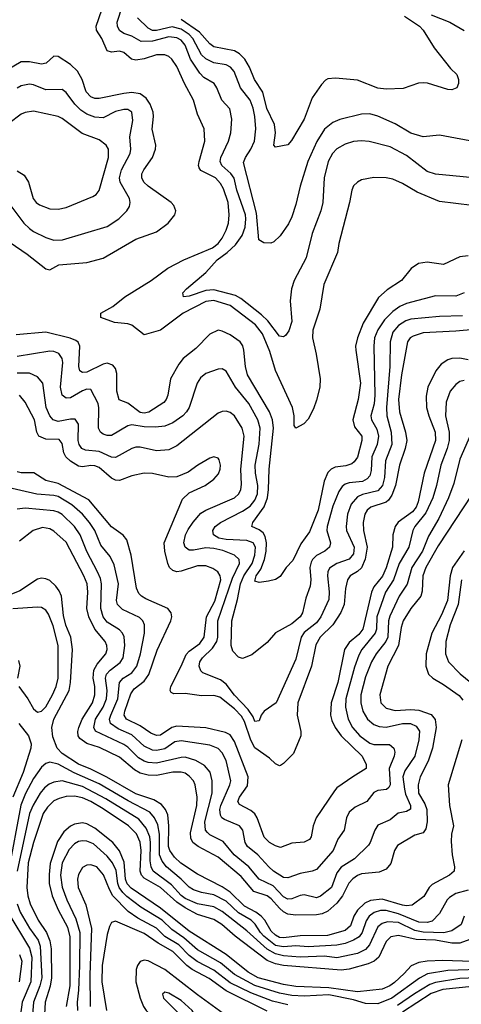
# Model space of a CAD drawing. Header units: inches. Extents: x 1308407 to 1441228, y 959628 to 1036311.
# Tile 227 of 256: x 1336603 to 1338757, y 992980 to 997782. Entities that reach past the tile are written whole.
import ezdxf

# ---------------------------------------------------------------- set-up
doc = ezdxf.new("R2010")
doc.units = ezdxf.units.IN
doc.header["$MEASUREMENT"] = 0
doc.layers.add('B3939', color=7, linetype='Continuous')

msp = doc.modelspace()

# ---------------------------------------------------------------- linework, layer by layer
at = {"layer": 'B3939', "color": 5}
for points, elevation in [([(1338810, 996875.9), (1338650, 996895.9), (1338540.8, 996940.8), (1338470, 996982.8), (1338423.3, 997003.3), (1338389.8, 997009.8), (1338330, 997012.1), (1338270, 997000.7), (1338250, 996989.8), (1338230, 996970.9), (1338222.7, 996950), (1338211.6, 996890), (1338159.4, 996690), (1338153.1, 996646.9), (1338086.3, 996490), (1338066.4, 996370), (1338032.5, 996267.5), (1338030.1, 996230), (1338049.1, 996150), (1338068.6, 996030), (1338066, 995990), (1338050, 995926), (1338036.3, 995883.7), (1338010, 995834.5), (1337989.1, 995810.9), (1337950, 995789.7), (1337942.2, 995802.2), (1337941.3, 995850), (1337933, 995890), (1337850, 996070.6), (1337823.2, 996163.2), (1337786.4, 996250), (1337753.3, 996293.3), (1337630, 996388.1), (1337550, 996413), (1337510, 996407.9), (1337400.5, 996350), (1337290, 996266.9), (1337210, 996244.6), (1337150, 996291.5), (1337130, 996298.2), (1337065.5, 996305.5), (1336998.4, 996330), (1336998.4, 996350), (1337057.6, 996382.4), (1337116.1, 996430), (1337244.8, 996510), (1337326, 996570), (1337403.4, 996610), (1337542.6, 996670), (1337570, 996689.6), (1337590, 996715.6), (1337610, 996755.2), (1337620.9, 996790), (1337624.9, 996830), (1337618.9, 996890), (1337596.3, 996956.3), (1337582.8, 996982.8), (1337557.5, 997010), (1337487, 997047), (1337478.8, 997058.8), (1337475.2, 997070), (1337478.3, 997090), (1337505.3, 997190), (1337503, 997250), (1337470, 997320.5), (1337449.9, 997390), (1337407.1, 997470), (1337370, 997552.8), (1337345.3, 997590), (1337330, 997602.9), (1337310, 997611.1), (1337270, 997610.4), (1337209.3, 997590.7), (1337170, 997583.9), (1337148.8, 997588.8), (1337110, 997621.1), (1337090, 997628.5), (1337050, 997623.9), (1337029.3, 997629.3), (1337003.9, 997690), (1336978.1, 997730), (1336975.2, 997750), (1337003.4, 997830)], 3080), ([(1338850, 997006.5), (1338630, 997027.9), (1338590, 997040.9), (1338490, 997119.5), (1338410, 997161.4), (1338307.6, 997187.6), (1338270, 997191.2), (1338230, 997187.8), (1338190, 997175.4), (1338150, 997151.6), (1338128.7, 997130), (1338106.7, 997090), (1338087.4, 997010), (1338080.8, 996890), (1338072.1, 996850), (1338030, 996739.6), (1338000, 996620), (1337942.2, 996510), (1337928.7, 996470), (1337922, 996410), (1337929.3, 996310), (1337915.7, 996264.3), (1337898.4, 996241.6), (1337890, 996234.7), (1337870, 996238), (1337812.6, 996312.6), (1337782.8, 996342.8), (1337681.7, 996421.7), (1337656, 996436), (1337550, 996463.8), (1337510, 996460.4), (1337430, 996432.8), (1337402, 996430), (1337398.9, 996450), (1337416.8, 996470), (1337510, 996549.3), (1337565.8, 996610), (1337614.2, 996645.8), (1337655.6, 996684.4), (1337687.8, 996730), (1337702.7, 996770), (1337706.3, 996810), (1337703.6, 996830), (1337662.3, 996950), (1337648.1, 997008.1), (1337631.9, 997031.9), (1337589.4, 997070), (1337580.4, 997090), (1337583.6, 997110), (1337621.1, 997190), (1337632.9, 997230), (1337637.4, 997297.4), (1337627.3, 997347.3), (1337588.2, 997390), (1337564.9, 997450), (1337551.5, 997470), (1337500.2, 997500.2), (1337480.7, 997520.7), (1337436.5, 997590), (1337410, 997658.1), (1337390, 997681.2), (1337370, 997693.6), (1337330, 997698.9), (1337250, 997676.7), (1337195.6, 997675.6), (1337150, 997702.1), (1337110, 997715), (1337089, 997729), (1337080.1, 997750), (1337078.7, 997770), (1337104.8, 997850)], 3060), ([(1338850, 997180.9), (1338650, 997218.7), (1338570, 997211.1), (1338510, 997228.7), (1338434.3, 997274.3), (1338350, 997311.9), (1338310, 997322.5), (1338270, 997320.8), (1338164.2, 997295.8), (1338130, 997279.9), (1338090, 997247.8), (1338051.6, 997188.4), (1338007.5, 997090), (1337971.2, 996970), (1337950, 996881.3), (1337930, 996819.7), (1337913.8, 996786.2), (1337873.1, 996726.9), (1337842, 996698), (1337827.5, 996692.5), (1337793.7, 996693.7), (1337768.9, 996708.9), (1337758.1, 996838.1), (1337694.9, 997085.1), (1337703.9, 997110), (1337730.4, 997150), (1337747.9, 997190), (1337754.8, 997250), (1337750.3, 997310), (1337742.1, 997350), (1337727.5, 997390), (1337679, 997450), (1337648.7, 997528.7), (1337630.9, 997550.9), (1337610, 997562.2), (1337550, 997571.7), (1337510, 997590.3), (1337489.9, 997610), (1337447.3, 997690), (1337429.3, 997710), (1337390, 997735.9), (1337346.4, 997746.4), (1337270, 997729), (1337250, 997729.1), (1337230, 997740.2), (1337177.8, 997790)], 3040), ([(1338479.7, 997799.7), (1338552.4, 997750), (1338571.3, 997730), (1338624.3, 997644.3), (1338703.4, 997543.4), (1338735.2, 997515.2), (1338743, 997490), (1338742, 997470), (1338734.8, 997450), (1338710, 997439.6), (1338690, 997440.5), (1338591.9, 997471.9), (1338570, 997474.4), (1338548.4, 997471.6), (1338473.1, 997446.9), (1338390, 997442.2), (1338350, 997448.1), (1338250, 997486), (1338143.4, 997496.6), (1338106.4, 997493.6), (1338093.7, 997486.3), (1338074.7, 997465.3), (1338030, 997400.7), (1337990, 997296.9), (1337928.1, 997191.9), (1337910, 997171.8), (1337850, 997160.7), (1337841.6, 997170), (1337849.9, 997230), (1337846.2, 997270), (1337808.1, 997348.1), (1337789, 997429), (1337748.4, 997490), (1337723.4, 997550), (1337700.7, 997590), (1337675.4, 997615.4), (1337650, 997629.6), (1337549.4, 997649.4), (1337530, 997663.6), (1337480.2, 997720.2), (1337390, 997783.3)], 3020), ([(1338610, 997806), (1338700.7, 997770), (1338770, 997729.3)], 3040), ([(1336555.9, 996695.9), (1336638.8, 996638.8), (1336730, 996566), (1336750, 996562), (1336793.7, 996586.3), (1336930, 996597), (1337010, 996619.4), (1337170, 996710.9), (1337270, 996747.9), (1337326.4, 996790), (1337359.2, 996830), (1337364.4, 996850), (1337355.2, 996875.2), (1337341.1, 996890), (1337229.1, 996970), (1337208.5, 996990), (1337198.9, 997010), (1337199.2, 997030), (1337208.5, 997050), (1337250.5, 997110), (1337265.8, 997150), (1337266.5, 997170), (1337248.4, 997248.4), (1337255.4, 997310), (1337253.6, 997330), (1337239.7, 997370), (1337219.3, 997399.3), (1337190, 997420.1), (1337150, 997426.4), (1337110, 997422.5), (1336990, 997397.6), (1336970, 997397.7), (1336950, 997405.2), (1336927.7, 997430), (1336907.3, 997490), (1336885.2, 997530), (1336850, 997562.8), (1336790, 997602.3), (1336770, 997603.1), (1336731.5, 997570), (1336710, 997565.2), (1336650, 997577), (1336610, 997576.1), (1336530, 997529.3)], 3120), ([(1336530, 996913.8), (1336623.1, 996790), (1336650, 996763.1), (1336670, 996748.7), (1336730, 996719.8), (1336770, 996706.3), (1336811.1, 996708.9), (1337030, 996773.5), (1337085.6, 996810), (1337125.8, 996850), (1337138.5, 996870), (1337142.2, 996890), (1337138.5, 996910), (1337093.1, 996990), (1337089.5, 997010), (1337099.9, 997050), (1337140.9, 997130), (1337144.5, 997150), (1337140.7, 997210), (1337155.3, 997290), (1337149.8, 997330), (1337130, 997343.7), (1337110, 997344.1), (1337070, 997333.6), (1337010, 997303.7), (1336970, 997306), (1336930, 997321.2), (1336900.9, 997340.9), (1336871.4, 997370), (1336830, 997427.3), (1336810, 997440.6), (1336730, 997439.9), (1336670, 997464), (1336650, 997466.6), (1336610, 997458.8), (1336590, 997448.2)], 3140), ([(1336590, 997044.6), (1336624.2, 997024.2), (1336645.7, 996990), (1336668.4, 996910), (1336684, 996890), (1336699.2, 996879.2), (1336750, 996859.8), (1336790, 996858.3), (1336830, 996865.7), (1336960.3, 996919.7), (1336975.6, 996930), (1336990, 996948.8), (1337036.7, 997110), (1337035.7, 997150), (1337024.4, 997170), (1336990, 997195.9), (1336906.8, 997226.8), (1336810, 997300.5), (1336790, 997309.2), (1336670, 997335.4), (1336630.1, 997329.9), (1336610, 997321), (1336550, 997276.2)], 3160), ([(1338790, 996629.9), (1338750, 996625.7), (1338670, 996588.1), (1338590, 996599.1), (1338547.8, 996592.2), (1338512.1, 996567.9), (1338464.9, 996510), (1338394.9, 996465.1), (1338353.1, 996426.9), (1338278.5, 996301.5), (1338250.8, 996230.8), (1338241.1, 996190), (1338241.8, 996170), (1338265.1, 996010), (1338253.4, 995930), (1338227.8, 995830), (1338236.2, 995796.2), (1338270.7, 995750), (1338271.6, 995730), (1338250, 995648.7), (1338234.7, 995625.3), (1338223.4, 995616.6), (1338193.6, 995606.4), (1338140.9, 995599.1), (1338122.3, 995590), (1338106.3, 995573.7), (1338088.1, 995531.9), (1338058.3, 995390), (1338015.7, 995284.3), (1337974.1, 995225.9), (1337934.7, 995145.3), (1337902.7, 995110), (1337873.2, 995066.8), (1337850, 995051.2), (1337816.3, 995043.7), (1337770, 995037.6), (1337750, 995043.7), (1337756, 995070), (1337778.2, 995101.8), (1337797.1, 995150), (1337805.3, 995190), (1337806.5, 995230), (1337800.8, 995260.8), (1337790, 995280.1), (1337770, 995294.3), (1337734.2, 995310), (1337739.1, 995330), (1337794.4, 995405.6), (1337811, 995450), (1337817, 995490), (1337818.7, 995590), (1337840.5, 995790), (1337835.7, 995830), (1337820.8, 995870), (1337713.6, 996050), (1337704.4, 996090), (1337696.6, 996170), (1337690.8, 996190.8), (1337677.9, 996210), (1337630, 996244.3), (1337590, 996262.5), (1337570, 996267), (1337530, 996247.9), (1337462.1, 996177.9), (1337400.6, 996130), (1337378.4, 996101.6), (1337339.1, 996030), (1337325, 995950), (1337317.6, 995930), (1337305.2, 995914.8), (1337232.8, 995867.2), (1337210, 995862.8), (1337190, 995866.4), (1337130, 995912.5), (1337087.4, 995927.4), (1337076.7, 995970), (1337076.8, 996056.8), (1337070, 996080.5), (1337057, 996097), (1337030, 996107.1), (1337010, 996102.4), (1336930, 996063.1), (1336910, 996060.5), (1336896.2, 996070), (1336890.9, 996090.9), (1336895.5, 996190), (1336888.4, 996208.4), (1336876.6, 996216.6), (1336848.4, 996228.4), (1336730, 996257.3), (1336585.7, 996245.7)], 3120), ([(1338770, 996449.8), (1338730, 996432.7), (1338630, 996435.9), (1338490, 996398.3), (1338457.2, 996382.8), (1338421.8, 996358.2), (1338382.6, 996317.4), (1338348.8, 996270), (1338333.7, 996230), (1338329.7, 996190), (1338335.3, 995950), (1338330.9, 995909.1), (1338314.9, 995850), (1338318.3, 995830), (1338345.1, 995785.1), (1338352.9, 995750), (1338346.8, 995710), (1338320.9, 995650), (1338316.7, 995583.3), (1338310, 995557.6), (1338297.8, 995542.2), (1338274, 995530), (1338210, 995523.1), (1338190, 995516.9), (1338174.7, 995505.3), (1338159.1, 995480.9), (1338130.1, 995410), (1338101.6, 995310), (1338100.5, 995290), (1338119.2, 995230), (1338113.9, 995210), (1338090.2, 995190), (1338050, 995168.4), (1338030.6, 995150), (1338023.9, 995136.1), (1338017.5, 995110), (1338022.2, 995050), (1338019.9, 995020.1), (1337998.4, 994961.6), (1337982.4, 994890), (1337970.1, 994870), (1337930, 994836.4), (1337850, 994791.1), (1337810, 994745.1), (1337735.3, 994684.8), (1337690, 994666.6), (1337670, 994673.7), (1337643, 994703), (1337633.4, 994730), (1337637.7, 994850), (1337665, 994955), (1337679.1, 995030), (1337696.6, 995070), (1337737, 995130), (1337749.3, 995170), (1337752.6, 995210), (1337742, 995230), (1337710, 995242.7), (1337610, 995246.5), (1337574, 995254), (1337547.6, 995270), (1337544.1, 995290), (1337556.8, 995310), (1337581.7, 995330), (1337690, 995384.9), (1337726.3, 995410), (1337750, 995439.5), (1337762, 995470), (1337764.3, 995510), (1337752.3, 995570), (1337750.6, 995609.4), (1337771.4, 995711.4), (1337775.8, 995790), (1337764.2, 995830), (1337720.1, 995910), (1337655.7, 995990), (1337610, 996067.7), (1337590, 996078.8), (1337570, 996077.4), (1337510, 996056.5), (1337484.6, 996035.4), (1337467.7, 996010), (1337428.7, 995891.3), (1337417, 995870), (1337398.3, 995850), (1337350, 995815.6), (1337310, 995800.2), (1337265.5, 995794.5), (1337210, 995796.2), (1337150, 995806.3), (1337130, 995801.4), (1337050, 995753.5), (1337030, 995754), (1337010, 995761.1), (1336997.7, 995770), (1336987.3, 995790), (1336989.5, 995889.5), (1336985.8, 995910), (1336950, 995977.7), (1336930, 995980.2), (1336910, 995972.2), (1336850, 995937.5), (1336830, 995935.9), (1336810.4, 995950.4), (1336802.7, 995990), (1336813.2, 996110), (1336810.3, 996130.3), (1336793.7, 996153.7), (1336770, 996164.3), (1336750, 996165.3), (1336590, 996139)], 3140), ([(1338762.2, 996337.8), (1338650, 996334.5), (1338510, 996321.7), (1338486.5, 996313.5), (1338450, 996290.8), (1338422.6, 996257.4), (1338409.3, 996210), (1338407.5, 996090), (1338391.2, 995891.2), (1338393.2, 995850), (1338415, 995770), (1338417.7, 995710), (1338387.1, 995630), (1338381.5, 995550), (1338372.6, 995510), (1338350, 995484.1), (1338274, 995466), (1338250, 995455.5), (1338220.1, 995419.9), (1338201.9, 995370), (1338194.5, 995310), (1338197.4, 995290), (1338233.9, 995210), (1338230, 995176.8), (1338209.4, 995150.6), (1338149.2, 995130), (1338113.5, 995106.5), (1338104.8, 995090), (1338103.3, 995070), (1338112.2, 994992.2), (1338110, 994954), (1338070.9, 994870), (1338050, 994840.9), (1337990, 994793.3), (1337976.1, 994770), (1337950, 994664), (1337853, 994450), (1337794.9, 994410), (1337780.7, 994390), (1337770, 994362), (1337750, 994359.7), (1337742, 994382), (1337717.7, 994417.7), (1337650, 994487.2), (1337610, 994540.7), (1337582.5, 994562.5), (1337496.6, 994596.6), (1337487, 994607), (1337478.5, 994630), (1337480.9, 994650), (1337493.8, 994670), (1337542.7, 994717.3), (1337563.9, 994750), (1337568.8, 994770), (1337569.9, 994850), (1337641.5, 995058.5), (1337674.5, 995130), (1337673.8, 995150), (1337651.1, 995171.1), (1337593.1, 995193.1), (1337550, 995203.7), (1337510, 995206.6), (1337450, 995194.8), (1337430, 995195), (1337410, 995208.7), (1337404, 995230), (1337411.9, 995270), (1337424.1, 995295.9), (1337448.3, 995331.7), (1337485.5, 995374.5), (1337510.3, 995389.7), (1337649.8, 995450), (1337671.2, 995470), (1337681.1, 995490), (1337685.2, 995514.8), (1337682, 995590), (1337697.5, 995750), (1337687.4, 995790), (1337650, 995849.8), (1337630, 995865.8), (1337610, 995872.4), (1337590, 995870.8), (1337570, 995862.8), (1337370, 995703.7), (1337330, 995684.5), (1337270, 995679), (1337190, 995697.4), (1337170, 995697), (1337150, 995691.1), (1337070, 995646.5), (1337050, 995647.9), (1336990, 995676.1), (1336923.2, 995683.2), (1336906, 995690), (1336893, 995710), (1336887.3, 995730), (1336889.8, 995810), (1336873.2, 995833.2), (1336850, 995833.9), (1336790, 995821.6), (1336766.3, 995830), (1336750, 995850.7), (1336732.4, 995890), (1336716, 996010), (1336690, 996039.9), (1336650, 996057.8), (1336590, 996057.6)], 3160), ([(1338930, 996280.2), (1338730, 996262.3), (1338570, 996254.2), (1338521.2, 996238.8), (1338507.3, 996230), (1338493.6, 996210), (1338464.8, 996050), (1338450.4, 995930), (1338455.1, 995870), (1338485, 995770), (1338490.4, 995729.6), (1338483.5, 995690), (1338455, 995610), (1338435.2, 995510), (1338417.6, 995462.4), (1338401.9, 995438.1), (1338390, 995428.9), (1338315, 995405), (1338297.9, 995390), (1338286, 995370), (1338278.3, 995330), (1338279.7, 995290), (1338297.9, 995210), (1338288.3, 995151.7), (1338270, 995108.2), (1338250, 995090.7), (1338214.5, 995070), (1338200.8, 995050), (1338191.7, 995008.3), (1338185.5, 994930), (1338169.5, 994890.5), (1338129.3, 994830), (1338068.8, 994770), (1338047.2, 994732.8), (1338026.6, 994630), (1337959.9, 994450), (1337956.5, 994390), (1337974.5, 994310), (1337974.7, 994290), (1337937.4, 994202.6), (1337890, 994155.3), (1337874.5, 994145.5), (1337870, 994143.1), (1337850, 994153.2), (1337820.5, 994180.5), (1337750, 994231.6), (1337730, 994268.6), (1337698.9, 994358.9), (1337685.1, 994385.1), (1337650, 994421.5), (1337578.8, 994478.8), (1337550, 994486.2), (1337490, 994484.8), (1337410, 994496), (1337354.4, 994494.4), (1337341.5, 994501.5), (1337336.5, 994510), (1337340.4, 994530), (1337391.1, 994628.9), (1337414.5, 994685.5), (1337430, 994702), (1337480.9, 994739.1), (1337501.9, 994770), (1337514.5, 994870), (1337553.9, 994946.1), (1337583.3, 995050), (1337580.8, 995070), (1337569.9, 995089.9), (1337545.2, 995105.2), (1337510, 995118), (1337470, 995118.3), (1337390, 995091.9), (1337370, 995089.9), (1337350, 995095), (1337333.8, 995110), (1337325.3, 995130), (1337310.3, 995190.3), (1337306.9, 995230), (1337396.3, 995443.7), (1337430, 995475.2), (1337507.6, 995510), (1337550, 995540.3), (1337572.5, 995567.5), (1337580.8, 995590), (1337582.7, 995610), (1337575.4, 995635.4), (1337570, 995642.9), (1337550, 995649.7), (1337530, 995643.1), (1337472.4, 995610), (1337425, 995575), (1337370, 995552.4), (1337330, 995551.2), (1337250, 995568.7), (1337210.1, 995569.9), (1337150, 995557.7), (1337090, 995534.6), (1337070, 995535.6), (1337050, 995546.5), (1336990, 995597.4), (1336970, 995606.7), (1336950, 995608.3), (1336910, 995601.5), (1336890, 995605.3), (1336850, 995629.5), (1336827.7, 995650), (1336817.8, 995670), (1336810, 995715.4), (1336794.7, 995734.7), (1336730, 995736.9), (1336696.8, 995750), (1336686.4, 995770), (1336674.9, 995830), (1336630, 995916.5), (1336602.4, 995950)], 3180), ([(1338790, 996123.2), (1338750, 996131.6), (1338710, 996129.9), (1338690, 996122.9), (1338658.8, 996101.2), (1338632.4, 996070), (1338593.2, 995990), (1338585.8, 995945.8), (1338586.4, 995890), (1338597.5, 995850), (1338629.3, 995770), (1338630.7, 995730), (1338575.2, 995570), (1338546.8, 995430), (1338536, 995404), (1338519, 995381), (1338448.7, 995331.3), (1338433.3, 995310), (1338423.2, 995270), (1338421.2, 995210), (1338390, 995108.2), (1338372, 995068), (1338330, 995015.3), (1338317.9, 994990), (1338275.7, 994810), (1338256.4, 994783.6), (1338210, 994744.2), (1338187.2, 994710), (1338154, 994550), (1338121.6, 994450), (1338119.1, 994390), (1338124.9, 994364.9), (1338141.5, 994330), (1338170.9, 994290), (1338272.9, 994190), (1338292.9, 994150), (1338292.7, 994130), (1338226.7, 994090), (1338150, 994035.7), (1338138, 994022), (1338047.9, 993890), (1338033.6, 993850), (1338023.7, 993796.3), (1338016, 993784), (1337990, 993770.7), (1337930, 993765.6), (1337874.9, 993745.1), (1337850, 993752.5), (1337821.1, 993770), (1337795.8, 993795.8), (1337761.6, 993890), (1337749.6, 993909.6), (1337730, 993926.1), (1337674.1, 993954.1), (1337666.6, 993970), (1337674.6, 993990), (1337713.8, 994046.2), (1337717.9, 994090), (1337650, 994261.6), (1337630, 994293.6), (1337605.9, 994306), (1337510, 994328.6), (1337370, 994337.2), (1337345, 994330), (1337290, 994292.3), (1337270, 994291.1), (1337243.1, 994303.1), (1337190, 994338.1), (1337124.5, 994370), (1337112.9, 994390), (1337115.4, 994410), (1337145, 994495), (1337161.2, 994518.8), (1337210, 994556.4), (1337232, 994588), (1337272.6, 994707.4), (1337340.1, 994850), (1337344.2, 994870), (1337341.7, 994890), (1337325.1, 994910), (1337217.9, 994957.9), (1337196.5, 994970), (1337183.6, 994983.6), (1337172.6, 995010), (1337147.3, 995170), (1337125, 995245), (1337107.3, 995267.3), (1337050, 995307.9), (1336940.8, 995440.8), (1336790, 995520.7), (1336730, 995535.4), (1336672.3, 995572.3), (1336610, 995572.3), (1336590, 995577.6)], 3220), ([(1338770, 996022.2), (1338750, 996017.7), (1338730, 996003.1), (1338702, 995970), (1338683.1, 995916.9), (1338678.8, 995850), (1338696.6, 995770), (1338697.1, 995730), (1338687.9, 995690), (1338656.5, 995610), (1338635.8, 995510), (1338617, 995450), (1338583.2, 995376.8), (1338530.6, 995310), (1338520.1, 995290), (1338500.5, 995210), (1338453.7, 995130), (1338425.8, 995050), (1338387.3, 994990), (1338344.1, 994870), (1338343.2, 994810), (1338337, 994790), (1338272.2, 994710), (1338256.8, 994683.2), (1338235, 994625), (1338193.2, 994470), (1338192.2, 994430), (1338204.8, 994370), (1338226.3, 994330), (1338262.4, 994290), (1338310, 994253.1), (1338330, 994247.3), (1338406.5, 994246.5), (1338428.2, 994230), (1338432.5, 994210), (1338429.5, 994190), (1338404.3, 994130), (1338408.8, 994050), (1338403.2, 994036.8), (1338391.6, 994028.4), (1338350, 994023.7), (1338330, 994012.4), (1338295.2, 993970), (1338238.2, 993941.8), (1338210, 993916.8), (1338196, 993890), (1338185, 993830), (1338154.9, 993785.1), (1338131.2, 993730), (1338050, 993637.4), (1338030, 993629.1), (1337970, 993618.8), (1337910, 993596.7), (1337890, 993598.1), (1337841.1, 993630), (1337817.7, 993650), (1337764.2, 993710), (1337714.5, 993750), (1337702.3, 993770), (1337690.4, 993830), (1337674.6, 993850), (1337601.1, 993881.1), (1337589.1, 993889.1), (1337581.9, 993901.9), (1337578.3, 993930), (1337583.1, 993950), (1337628, 994050), (1337632.8, 994070), (1337609.9, 994170), (1337590, 994206.6), (1337570, 994227.9), (1337530, 994244.5), (1337390, 994265.8), (1337360, 994260), (1337310, 994225.9), (1337270, 994217.7), (1337250, 994220.1), (1337210, 994238.9), (1337150, 994293.6), (1337083.3, 994323.3), (1337045.7, 994350), (1337041, 994370), (1337046.8, 994390), (1337081.7, 994470), (1337089.5, 994550), (1337107.5, 994570), (1337150, 994596.1), (1337174.5, 994630), (1337191.7, 994690), (1337210.8, 994790), (1337211.2, 994830), (1337203.2, 994850), (1337187, 994867), (1337104.9, 994904.9), (1337079.3, 994930), (1337074.7, 994950), (1337084.3, 995030), (1337063.1, 995123.1), (1337044.3, 995164.3), (1336999.4, 995219.4), (1336969.1, 995290), (1336943.7, 995330), (1336910, 995369.9), (1336856.6, 995416.6), (1336790, 995456.6), (1336770, 995461.9), (1336687.2, 995467.2), (1336530, 995503.2)], 3240), ([(1338801.9, 995758.1), (1338750, 995639.2), (1338719.8, 995520.2), (1338694.3, 995450), (1338646.3, 995350), (1338597.1, 995262.9), (1338566.5, 995190), (1338514.7, 995110), (1338491.7, 995028.3), (1338454, 994970), (1338407.6, 994872.4), (1338402.2, 994850), (1338397.4, 994770), (1338388, 994750), (1338340.5, 994690), (1338318.1, 994650), (1338290, 994577.6), (1338265.9, 994490), (1338266.2, 994450), (1338275.7, 994410), (1338299.3, 994370), (1338330, 994345.1), (1338355.3, 994335.3), (1338390, 994332.3), (1338470, 994350.1), (1338509.2, 994349.2), (1338535.9, 994335.9), (1338552.2, 994312.2), (1338550.1, 994270.1), (1338529.2, 994190), (1338481, 994119), (1338472.1, 994090), (1338478.8, 994030), (1338485, 994005), (1338509, 993950), (1338508.1, 993931.9), (1338490, 993919.9), (1338448.3, 993911.7), (1338410, 993879.1), (1338350, 993853.8), (1338334.6, 993830), (1338312.5, 993770), (1338303.4, 993756.6), (1338236.3, 993690), (1338170, 993648.7), (1338150, 993621.8), (1338123.7, 993550), (1338070, 993507.9), (1338050, 993500.2), (1337990, 993513.4), (1337970, 993511.1), (1337930, 993494.7), (1337910, 993493.7), (1337890, 993503.7), (1337838.6, 993558.6), (1337770, 993590.9), (1337720.6, 993650), (1337648.6, 993710), (1337594.7, 993774.7), (1337530, 993807.3), (1337518, 993818), (1337509, 993830), (1337506, 993870), (1337541.2, 994010), (1337541.9, 994070), (1337532.1, 994112.1), (1337504.7, 994144.7), (1337462.4, 994170), (1337410, 994184.8), (1337390, 994183.9), (1337270, 994157), (1337230, 994159.5), (1337210, 994165.3), (1337182.1, 994182.1), (1337130, 994233.8), (1337110, 994247.7), (1336972.7, 994312.7), (1336964.7, 994330), (1336973.4, 994370), (1337009.9, 994430), (1337026.7, 994470), (1337029.1, 994510), (1337020.8, 994570), (1337025.6, 994590), (1337043.4, 994610), (1337093.2, 994646.8), (1337106.7, 994670), (1337116.4, 994730), (1337112.1, 994772.1), (1337104.6, 994790), (1337090, 994807.1), (1337030, 994843.7), (1337009.2, 994870), (1336997.9, 994910), (1337001.2, 995030), (1336996.4, 995056.4), (1336983, 995090), (1336930, 995189), (1336898.4, 995270), (1336870.4, 995310), (1336810, 995368.8), (1336790, 995380.8), (1336770, 995386.2), (1336630, 995399.2), (1336590, 995395)], 3260), ([(1338810, 995467.4), (1338643.4, 995216.6), (1338583.5, 995110), (1338568.5, 995070), (1338565.7, 994994.3), (1338558.5, 994970), (1338510, 994911.1), (1338472.3, 994850), (1338462.8, 994817.2), (1338449.6, 994730.4), (1338397.5, 994630), (1338359.8, 994490), (1338363.7, 994450), (1338390, 994424.3), (1338433.7, 994413.7), (1338510, 994418.3), (1338550, 994415.4), (1338610, 994393.3), (1338629.1, 994369.1), (1338633.9, 994330), (1338615.9, 994230), (1338594.6, 994165.4), (1338555.2, 994090), (1338545.7, 994050), (1338548.3, 994010), (1338578.4, 993958.4), (1338587.6, 993930), (1338590.1, 993870), (1338583.5, 993836.5), (1338570, 993817), (1338530, 993805.7), (1338444.8, 993755.2), (1338430.1, 993729.9), (1338413.2, 993666.8), (1338390, 993639.8), (1338355.5, 993624.5), (1338270, 993615.8), (1338250, 993608.6), (1338227.4, 993592.6), (1338208.6, 993571.4), (1338176.7, 993510), (1338150, 993473.3), (1338105.4, 993434.6), (1338077.9, 993422.1), (1338050, 993417.3), (1337950, 993415.2), (1337910, 993420.6), (1337890, 993430.9), (1337870, 993448.6), (1337830, 993494.4), (1337810, 993509.3), (1337744.7, 993530), (1337683.4, 993603.4), (1337570, 993698.2), (1337472.6, 993750), (1337447.5, 993770), (1337437.4, 993790), (1337435.7, 993815.7), (1337466, 993950), (1337468, 993990), (1337458.4, 994050), (1337449.9, 994070), (1337430, 994093.3), (1337410, 994106.7), (1337390, 994112.7), (1337350, 994111.9), (1337270, 994096.5), (1337230, 994097.7), (1337190, 994107.6), (1337163.4, 994123.4), (1337090, 994184.8), (1336991.9, 994231.9), (1336930, 994251.4), (1336896.7, 994276.7), (1336888.3, 994290), (1336886.6, 994310), (1336891.3, 994330), (1336908.3, 994370), (1336957.3, 994450), (1336969.6, 994490), (1336969.3, 994530), (1336961.5, 994570), (1336964.4, 994610), (1336980.5, 994639.5), (1337023.7, 994690), (1337028.9, 994710), (1337027.3, 994730), (1337019.3, 994750), (1336969.7, 994809.7), (1336940.4, 994870), (1336930.3, 994910), (1336935.8, 994990), (1336931.5, 995031.5), (1336916.3, 995070), (1336830, 995233.6), (1336770, 995288.2), (1336750, 995299.6), (1336713.9, 995306.1), (1336669.1, 995290.9), (1336601.4, 995238.6)], 3280), ([(1338770, 995191.9), (1338713.2, 995110), (1338702.1, 995070), (1338688.9, 994950), (1338660.3, 994879.7), (1338613.2, 994790), (1338585.7, 994690), (1338584.2, 994630), (1338596.6, 994590), (1338617.6, 994570), (1338670, 994539.6), (1338745.4, 994485.4), (1338763.9, 994463.9)], 3320), ([(1338759.3, 994270), (1338693, 994050), (1338698.2, 993950), (1338719.1, 993850), (1338709.3, 993810), (1338706.3, 993773.7), (1338712.1, 993710), (1338723.6, 993650), (1338721.7, 993630), (1338699.7, 993610), (1338615, 993565), (1338600.5, 993550), (1338573.9, 993506.1), (1338516.5, 993463.5), (1338490, 993460.9), (1338470, 993464.4), (1338370, 993493.7), (1338313.2, 993486.8), (1338285.9, 993474.1), (1338250, 993439.7), (1338232.8, 993410), (1338216.9, 993363.1), (1338190, 993340.8), (1338104.7, 993315.3), (1337970, 993314.2), (1337890, 993304.2), (1337870, 993306.7), (1337850, 993318), (1337830, 993337), (1337798.7, 993390), (1337781, 993410), (1337754.1, 993430), (1337699.1, 993459.1), (1337630, 993527.1), (1337590, 993553.9), (1337470, 993615.2), (1337389.1, 993669.1), (1337357.5, 993697.5), (1337335.3, 993730), (1337329.2, 993750), (1337331, 993851), (1337324.9, 993904.9), (1337314.5, 993930), (1337294.7, 993954.7), (1337257.5, 993977.5), (1337170, 994007.2), (1337028.5, 994088.5), (1336950, 994127.3), (1336890, 994151), (1336810, 994203.6), (1336786.4, 994230), (1336764, 994284), (1336758.9, 994330), (1336769.3, 994370), (1336843.6, 994510), (1336850.5, 994549.5), (1336859.9, 994710), (1336852.1, 994770), (1336828.6, 994828.6), (1336816, 994876), (1336806.2, 994970), (1336795.9, 994995.9), (1336779.6, 995019.6), (1336750, 995046.4), (1336730, 995055.8), (1336710, 995058.2), (1336690, 995053.9), (1336603.9, 994996.1), (1336489, 994951)], 3320), ([(1338757.9, 995050), (1338740.5, 994930), (1338702.4, 994830), (1338680.6, 994750), (1338679.1, 994690), (1338693.6, 994650), (1338751.1, 994591.1), (1338828.7, 994528.7)], 3340), ([(1336598.5, 994530), (1336642.9, 994470), (1336670, 994420.6), (1336690, 994404.8), (1336710, 994409.4), (1336730, 994430.2), (1336763.5, 994490), (1336780.5, 994530), (1336790.3, 994570), (1336790.3, 994730), (1336766.3, 994826.3), (1336743.6, 994883.6), (1336730, 994901.8), (1336710, 994914.5), (1336690, 994917.2), (1336570, 994908.5)], 3340), ([(1336596.5, 994656.5), (1336604.4, 994630), (1336592.6, 994570)], 3340), ([(1336598.2, 994350), (1336646, 994290), (1336658.1, 994250), (1336656.5, 994230), (1336620.1, 994110), (1336569.3, 993990.7)], 3320), ([(1338790, 993536.2), (1338730, 993520.2), (1338698.7, 993501.3), (1338687.5, 993490), (1338650, 993423.5), (1338613.6, 993386.4), (1338590, 993379.5), (1338550, 993380.8), (1338450, 993422.1), (1338390, 993438.2), (1338361.7, 993438.3), (1338331.3, 993428.7), (1338307.4, 993410), (1338291.9, 993388.1), (1338273.3, 993330), (1338258.2, 993310), (1338230, 993292.3), (1338190, 993277.2), (1338150, 993267.9), (1338010, 993260.4), (1337950, 993265), (1337890, 993259.9), (1337850, 993267.6), (1337793.2, 993313.2), (1337777.1, 993330), (1337750.8, 993370.8), (1337731.1, 993390), (1337670, 993426.7), (1337610, 993482.7), (1337550, 993514), (1337490, 993524.8), (1337450, 993539.3), (1337430, 993551.5), (1337390.9, 993590.9), (1337319.5, 993650), (1337298.1, 993678.1), (1337285.1, 993710), (1337285.1, 993810), (1337276.3, 993856.3), (1337260.8, 993890), (1337237.5, 993917.5), (1337132, 993972), (1336990, 994054.7), (1336868.4, 994108.4), (1336790, 994151), (1336750, 994161.4), (1336730, 994154.5), (1336710, 994136), (1336670, 994080.8), (1336631.2, 994008.8), (1336609, 993951), (1336547.9, 993630)], 3340), ([(1338770.2, 993410), (1338755.4, 993370), (1338710, 993338.9), (1338671, 993329), (1338570, 993331.5), (1338530, 993340.7), (1338450, 993378.7), (1338396.9, 993383.1), (1338370, 993374.9), (1338350, 993357.5), (1338309.3, 993270), (1338290, 993248.2), (1338250, 993228.2), (1338150, 993207.2), (1338090, 993214.5), (1337970, 993209.5), (1337890, 993216.4), (1337850, 993226.9), (1337809.8, 993249.8), (1337710, 993339.2), (1337590, 993432.2), (1337550, 993455.2), (1337470, 993469.7), (1337410, 993496.3), (1337390, 993511.2), (1337343.3, 993563.3), (1337253.5, 993630), (1337244.2, 993650), (1337239.5, 993679.5), (1337241.1, 993770), (1337237.5, 993797.5), (1337219.9, 993839.9), (1337183.7, 993883.7), (1337022.7, 993982.7), (1336910, 994042.3), (1336810, 994069.5), (1336770, 994064), (1336746.2, 994053.8), (1336723.7, 994036.3), (1336702.6, 994010), (1336668.1, 993951.9), (1336651.3, 993910), (1336591.2, 993630)], 3360), ([(1338834.3, 993310), (1338750, 993278.9), (1338710, 993278.4), (1338630, 993292.5), (1338535.8, 993295.8), (1338450, 993315.8), (1338412.4, 993310), (1338390, 993286.6), (1338354.2, 993210), (1338331.5, 993190), (1338302.4, 993177.6), (1338210, 993152), (1338170, 993146.1), (1337890.1, 993169.9), (1337850, 993178.1), (1337810, 993194.4), (1337653.1, 993313.1), (1337588.3, 993370), (1337550, 993393.1), (1337470, 993418.7), (1337410, 993450.6), (1337370, 993478.6), (1337290.3, 993550), (1337210, 993595.8), (1337197, 993610), (1337190.7, 993630), (1337195.4, 993730), (1337190.2, 993770.2), (1337171.9, 993811.9), (1337133.1, 993850), (1337010, 993934), (1336950, 993969.7), (1336910, 993987.7), (1336870, 993995), (1336830, 993993.6), (1336795.3, 993984.7), (1336770, 993971.9), (1336737.9, 993942.1), (1336717.3, 993910), (1336670.2, 993769.8), (1336644.6, 993670), (1336637.1, 993550), (1336642.1, 993510), (1336653.3, 993470), (1336693, 993390), (1336734.3, 993330), (1336750.6, 993290), (1336755.9, 993250), (1336758.2, 993110), (1336751, 993069), (1336726.7, 992990), (1336724, 992930)], 3380), ([(1338810, 993188.7), (1338666.2, 993193.8), (1338590, 993190.9), (1338550, 993184), (1338511.7, 993168.3), (1338478, 993130), (1338430, 993086.7), (1338407.5, 993070), (1338370, 993053.6), (1338250, 993040.8), (1338110, 993060.8), (1337950, 993067.5), (1337890, 993077), (1337765.9, 993110), (1337717.7, 993137.7), (1337610, 993223.2), (1337430, 993336.7), (1337290, 993449.1), (1337146.2, 993546.2), (1337127.7, 993567.7), (1337119.3, 993590), (1337112.8, 993672.8), (1337090, 993728.1), (1337057.1, 993770), (1336970, 993839.9), (1336930, 993859.7), (1336910, 993864.6), (1336870, 993859.5), (1336850, 993849.4), (1336818.3, 993821.7), (1336786.5, 993773.5), (1336752.3, 993667.7), (1336746, 993614), (1336746.4, 993570), (1336761.4, 993510), (1336790, 993441.5), (1336836.3, 993356.3), (1336847.2, 993310), (1336848, 993070), (1336828.8, 992970)], 3420), ([(1338990, 993155.1), (1338690, 993145.1), (1338591.7, 993128.3), (1338552.2, 993107.8), (1338418, 993010), (1338350, 992983.1), (1338290, 992984.3), (1338230, 993002.1), (1338110, 993025.8), (1337990, 993019.3), (1337930, 993022.8), (1337870, 993034.6), (1337750, 993072.8), (1337650, 993125), (1337582.9, 993182.9), (1337470, 993246.4), (1337403.7, 993303.8), (1337344.8, 993344.8), (1337297.5, 993390), (1337193.8, 993453.8), (1337125.6, 993505.6), (1337105.2, 993525.2), (1337088.6, 993550), (1337081.4, 993570), (1337072.7, 993632.7), (1337055.8, 993670), (1337030, 993702.4), (1336962.3, 993762.3), (1336930, 993776.1), (1336910, 993777.3), (1336890, 993773.6), (1336870, 993763.4), (1336844.5, 993735.5), (1336810.8, 993670), (1336802.1, 993610), (1336810, 993551.6), (1336832.7, 993490), (1336877.2, 993397.2), (1336895.5, 993330), (1336894.5, 993170), (1336890.3, 993050), (1336883, 992990), (1336885.1, 992950)], 3440), ([(1337910, 992978.1), (1337835.5, 992995.4), (1337730, 993035.5), (1337630, 993084.6), (1337550, 993146.8), (1337468.5, 993188.5), (1337430, 993219), (1337378.7, 993270), (1337310.8, 993310.8), (1337270, 993351.2), (1337179.8, 993399.8), (1337132.3, 993432.3), (1337057.7, 993510), (1337040.6, 993540.6), (1337012.2, 993612.2), (1336978.4, 993650), (1336950, 993660.8), (1336930, 993659.1), (1336910, 993647.6), (1336890, 993613.3), (1336885, 993590), (1336888.2, 993550), (1336925.5, 993465.5), (1336953.5, 993350), (1336944.2, 993124.2), (1336946.5, 992970)], 3460), ([(1336590.9, 993470), (1336605.3, 993430), (1336651, 993351), (1336692.8, 993292.8), (1336703.5, 993263.5), (1336710.5, 993110), (1336701.5, 993070), (1336670.3, 992990), (1336664.7, 992930)], 3360), ([(1336545.5, 993430), (1336650, 993254.7), (1336662.5, 993210), (1336657.3, 993090), (1336615.5, 992990), (1336607, 992930)], 3340), ([(1337810, 992946.5), (1337610, 993045.8), (1337526.4, 993106.4), (1337444.3, 993150), (1337418.6, 993170), (1337350, 993238.5), (1337277.7, 993277.7), (1337210, 993325.9), (1337070, 993385), (1337050, 993379.7), (1337040.7, 993359.3), (1337030, 993320.9), (1337005.8, 993170), (1337003.4, 993090), (1337025.6, 992950)], 3480), ([(1336602.6, 993222.6), (1336612.8, 993190), (1336600.1, 993090)], 3320), ([(1338830, 993108.8), (1338750, 993106.3), (1338630, 993087), (1338603.3, 993076.7), (1338528.1, 993031.9), (1338446.1, 992973.9)], 3460), ([(1338810, 993066.8), (1338667.1, 993052.9), (1338610, 993033.3), (1338470, 992942.4)], 3480)]:
    msp.add_lwpolyline(points, dxfattribs=dict(at, elevation=elevation))
for points, elevation in [([(1337210, 993195.4), (1337190, 993189.1), (1337176.6, 993170), (1337171, 993150), (1337168.5, 993090), (1337189.7, 993010), (1337206.1, 992970), (1337220.1, 992950), (1337262.8, 992910), (1337350, 992849.2), (1337470, 992789.2), (1337490, 992784.2), (1337530, 992789.3), (1337640.7, 992819.3), (1337665.1, 992830), (1337677.8, 992850), (1337673.3, 992870), (1337631.2, 992910), (1337470, 993025.9), (1337310, 993150.2), (1337230, 993192.6)], 3520), ([(1337310, 993038.9), (1337299.5, 993030), (1337304.6, 993010), (1337384, 992930), (1337422.6, 992917.4), (1337450, 992921.6), (1337455.8, 992930), (1337444.4, 992950), (1337390, 992998.5), (1337330, 993034.5)], 3540)]:
    msp.add_lwpolyline(points, close=True, dxfattribs=dict(at, elevation=elevation))

doc.saveas('drawing.dxf')
